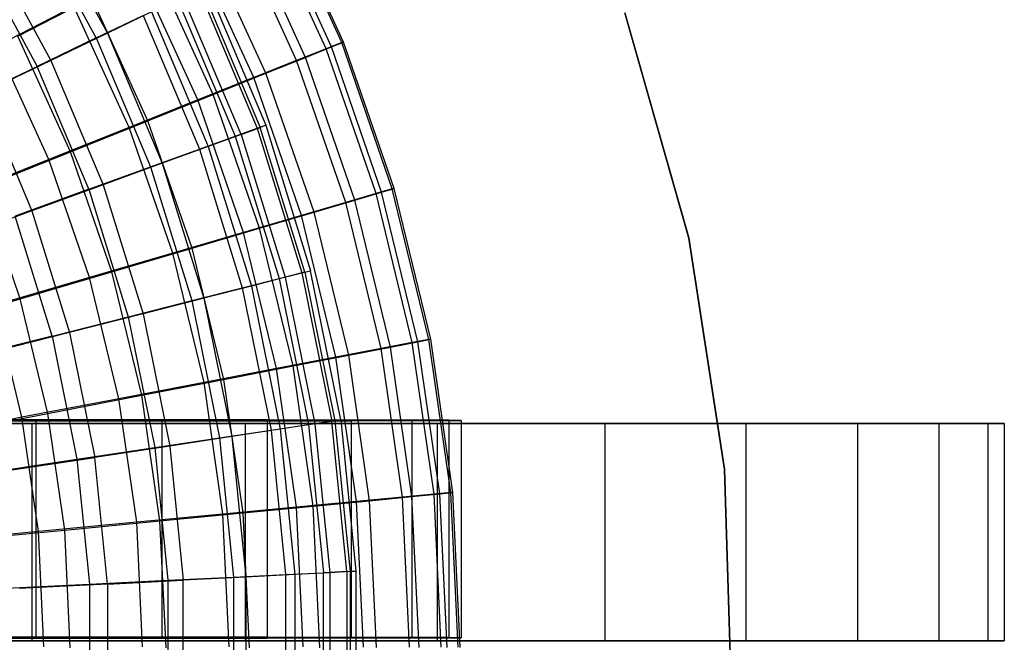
# Model space of a CAD drawing. Extents: x 0.1 to 16.1, y -7.1 to 6.9.
# Tile 110 of 118: x 12.5 to 16.1, y -0.1 to 2.2. Entities that reach past the tile are written whole.
import ezdxf

# ---------------------------------------------------------------- set-up
doc = ezdxf.new("R2010")
doc.units = 0
doc.header["$LTSCALE"] = 2.54
doc.layers.get('0').update_dxf_attribs({"color": 13, "linetype": 'CONTINUOUS'})

# ---------------------------------------------------------------- blocks, each defined once
blk = doc.blocks.new('DROPS_WOOD_A_PM_STL')
at = {"color": 0}
for p, q in [((12.7363, 2.135, 10.4247), (12.4899, 2.5875, 10.4244)), ((12.7363, 2.135, 10.4247), (12.4899, 2.5875, 10.4244)), ((12.5287, 2.6089, 6.0107), (12.7773, 2.1525, 6.0109)), ((12.5287, 2.6089, 6.0107), (12.7773, 2.1525, 6.0109)), ((12.3316, 2.4882, 5.4948), (12.5692, 2.052, 5.4951)), ((12.3316, 2.4882, 5.4948), (12.5692, 2.052, 5.4951)), ((12.2837, 2.4617, 10.9355), (12.5186, 2.0304, 10.9358)), ((12.2837, 2.4617, 10.9355), (12.5186, 2.0304, 10.9358)), ((13.1427, 2.3296, 8.2221), (13.3603, 1.8134, 8.2224)), ((13.1427, 2.3296, 8.2221), (13.3603, 1.8134, 8.2224)), ((13.2696, 1.7798, 7.0973), (13.0558, 2.2871, 7.097)), ((13.2696, 1.7798, 7.0973), (13.0558, 2.2871, 7.097)), ((13.113, 2.3156, 8.7864), (13.3294, 1.8024, 8.7867)), ((13.113, 2.3156, 8.7864), (13.3294, 1.8024, 8.7867)), ((13.1235, 2.32, 7.6572), (13.3403, 1.8058, 7.6575)), ((13.1235, 2.32, 7.6572), (13.3403, 1.8058, 7.6575)), ((13.0349, 2.2782, 9.345), (13.2478, 1.773, 9.3453)), ((13.0349, 2.2782, 9.345), (13.2478, 1.773, 9.3453)), ((12.7363, 2.135, 10.4247), (12.9089, 2.2178, 9.8928)), ((12.7363, 2.135, 10.4247), (12.9089, 2.2178, 9.8928)), ((12.94, 2.2311, 6.5466), (12.7773, 2.1525, 6.0109)), ((12.94, 2.2311, 6.5466), (12.7773, 2.1525, 6.0109)), ((12.9089, 2.2178, 9.8928), (13.1164, 1.7255, 9.893)), ((12.9089, 2.2178, 9.8928), (13.1164, 1.7255, 9.893)), ((12.94, 2.2311, 6.5466), (13.1489, 1.7356, 6.5468)), ((12.94, 2.2311, 6.5466), (13.1489, 1.7356, 6.5468)), ((14.6821, 2.2279, 27.3954), (14.9179, 1.3989, 27.3958)), ((14.6821, 2.2279, 27.3954), (14.9179, 1.3989, 27.3958)), ((14.9179, 1.3984, 26.3958), (14.6821, 2.2273, 26.3954)), ((14.9179, 1.3984, 26.3958), (14.6821, 2.2273, 26.3954)), ((12.7773, 2.1525, 6.0109), (12.5692, 2.052, 5.4951)), ((12.7773, 2.1525, 6.0109), (12.5692, 2.052, 5.4951)), ((12.7773, 2.1525, 6.0109), (12.9792, 1.6735, 6.0112)), ((12.7773, 2.1525, 6.0109), (12.9792, 1.6735, 6.0112)), ((12.7363, 2.135, 10.4247), (12.5186, 2.0304, 10.9358)), ((12.7363, 2.135, 10.4247), (12.5186, 2.0304, 10.9358)), ((12.7363, 2.135, 10.4247), (12.9364, 1.6602, 10.4249)), ((12.7363, 2.135, 10.4247), (12.9364, 1.6602, 10.4249)), ((12.2579, 1.9051, 11.4214), (12.5186, 2.0304, 10.9358)), ((12.2579, 1.9051, 11.4214), (12.5186, 2.0304, 10.9358)), ((12.5692, 2.052, 5.4951), (12.3175, 1.9305, 5.0037)), ((12.5692, 2.052, 5.4951), (12.3175, 1.9305, 5.0037)), ((12.7094, 1.5779, 10.936), (12.5186, 2.0304, 10.9358)), ((12.7094, 1.5779, 10.936), (12.5186, 2.0304, 10.9358)), ((12.5692, 2.052, 5.4951), (12.7621, 1.5942, 5.4953)), ((12.5692, 2.052, 5.4951), (12.7621, 1.5942, 5.4953)), ((12.3175, 1.9305, 5.0037), (12.4996, 1.4985, 5.0039)), ((12.3175, 1.9305, 5.0037), (12.4996, 1.4985, 5.0039)), ((13.3294, 1.8024, 8.7867), (13.3603, 1.8134, 8.2224)), ((13.3294, 1.8024, 8.7867), (13.3603, 1.8134, 8.2224)), ((13.3603, 1.8134, 8.2224), (13.3403, 1.8058, 7.6575)), ((13.3603, 1.8134, 8.2224), (13.3403, 1.8058, 7.6575)), ((13.3603, 1.8134, 8.2224), (13.5254, 1.2781, 8.2227)), ((13.3603, 1.8134, 8.2224), (13.5254, 1.2781, 8.2227)), ((13.2696, 1.7798, 7.0973), (13.1489, 1.7356, 6.5468)), ((13.2696, 1.7798, 7.0973), (13.1489, 1.7356, 6.5468)), ((13.2478, 1.773, 9.3453), (13.3294, 1.8024, 8.7867)), ((13.2478, 1.773, 9.3453), (13.3294, 1.8024, 8.7867)), ((13.2696, 1.7798, 7.0973), (13.3403, 1.8058, 7.6575)), ((13.2696, 1.7798, 7.0973), (13.3403, 1.8058, 7.6575)), ((13.2696, 1.7798, 7.0973), (13.4319, 1.2537, 7.0975)), ((13.2696, 1.7798, 7.0973), (13.4319, 1.2537, 7.0975)), ((13.3294, 1.8024, 8.7867), (13.4935, 1.2702, 8.787)), ((13.3294, 1.8024, 8.7867), (13.4935, 1.2702, 8.787)), ((13.5048, 1.2725, 7.6578), (13.3403, 1.8058, 7.6575)), ((13.5048, 1.2725, 7.6578), (13.3403, 1.8058, 7.6575)), ((13.1164, 1.7255, 9.893), (13.2478, 1.773, 9.3453)), ((13.1164, 1.7255, 9.893), (13.2478, 1.773, 9.3453)), ((13.2478, 1.773, 9.3453), (13.4094, 1.2491, 9.3456)), ((13.2478, 1.773, 9.3453), (13.4094, 1.2491, 9.3456)), ((12.9364, 1.6602, 10.4249), (13.1164, 1.7255, 9.893)), ((12.9364, 1.6602, 10.4249), (13.1164, 1.7255, 9.893)), ((13.1489, 1.7356, 6.5468), (12.9792, 1.6735, 6.0112)), ((13.1489, 1.7356, 6.5468), (12.9792, 1.6735, 6.0112)), ((13.1164, 1.7255, 9.893), (13.2739, 1.2149, 9.8933)), ((13.1164, 1.7255, 9.893), (13.2739, 1.2149, 9.8933)), ((13.1489, 1.7356, 6.5468), (13.3074, 1.2217, 6.5471)), ((13.1489, 1.7356, 6.5468), (13.3074, 1.2217, 6.5471)), ((12.9792, 1.6735, 6.0112), (12.7621, 1.5942, 5.4953)), ((12.9792, 1.6735, 6.0112), (12.7621, 1.5942, 5.4953)), ((12.9792, 1.6735, 6.0112), (13.1324, 1.1769, 6.0114)), ((12.9792, 1.6735, 6.0112), (13.1324, 1.1769, 6.0114)), ((12.7094, 1.5779, 10.936), (12.9364, 1.6602, 10.4249)), ((12.7094, 1.5779, 10.936), (12.9364, 1.6602, 10.4249)), ((12.9364, 1.6602, 10.4249), (13.0883, 1.1679, 10.4252)), ((12.9364, 1.6602, 10.4249), (13.0883, 1.1679, 10.4252)), ((12.7094, 1.5779, 10.936), (12.4374, 1.4791, 11.4216)), ((12.7094, 1.5779, 10.936), (12.4374, 1.4791, 11.4216)), ((12.7621, 1.5942, 5.4953), (12.4996, 1.4985, 5.0039)), ((12.7621, 1.5942, 5.4953), (12.4996, 1.4985, 5.0039)), ((12.7094, 1.5779, 10.936), (12.8541, 1.1085, 10.9362)), ((12.7094, 1.5779, 10.936), (12.8541, 1.1085, 10.9362)), ((12.7621, 1.5942, 5.4953), (12.9085, 1.1196, 5.4956)), ((12.7621, 1.5942, 5.4953), (12.9085, 1.1196, 5.4956)), ((12.4996, 1.4985, 5.0039), (12.1942, 1.387, 4.5415)), ((12.4996, 1.4985, 5.0039), (12.1942, 1.387, 4.5415)), ((12.4996, 1.4985, 5.0039), (12.6378, 1.0504, 5.0041)), ((12.4996, 1.4985, 5.0039), (12.6378, 1.0504, 5.0041)), ((12.5737, 1.0374, 11.4218), (12.4374, 1.4791, 11.4216)), ((12.5737, 1.0374, 11.4218), (12.4374, 1.4791, 11.4216)), ((14.9179, 1.3989, 27.3958), (14.9179, 1.3984, 26.3958)), ((14.9179, 1.3989, 27.3958), (15.0501, 0.5473, 27.3962)), ((14.9179, 1.3989, 27.3958), (14.9179, 1.3984, 26.3958)), ((14.9179, 1.3989, 27.3958), (15.0501, 0.5473, 27.3962)), ((15.0501, 0.5467, 26.3962), (14.9179, 1.3984, 26.3958)), ((15.0501, 0.5467, 26.3962), (14.9179, 1.3984, 26.3958)), ((13.4094, 1.2491, 9.3456), (13.4935, 1.2702, 8.787)), ((13.4094, 1.2491, 9.3456), (13.4935, 1.2702, 8.787)), ((13.5048, 1.2725, 7.6578), (13.4319, 1.2537, 7.0975)), ((13.5048, 1.2725, 7.6578), (13.4319, 1.2537, 7.0975)), ((13.4935, 1.2702, 8.787), (13.5254, 1.2781, 8.2227)), ((13.4935, 1.2702, 8.787), (13.5254, 1.2781, 8.2227)), ((13.4935, 1.2702, 8.787), (13.6038, 0.7244, 8.7873)), ((13.4935, 1.2702, 8.787), (13.6038, 0.7244, 8.7873)), ((13.5048, 1.2725, 7.6578), (13.5254, 1.2781, 8.2227)), ((13.5048, 1.2725, 7.6578), (13.5254, 1.2781, 8.2227)), ((13.5048, 1.2725, 7.6578), (13.6154, 0.7255, 7.6581)), ((13.5048, 1.2725, 7.6578), (13.6154, 0.7255, 7.6581)), ((13.6364, 0.729, 8.2229), (13.5254, 1.2781, 8.2227)), ((13.6364, 0.729, 8.2229), (13.5254, 1.2781, 8.2227)), ((13.2739, 1.2149, 9.8933), (13.4094, 1.2491, 9.3456)), ((13.2739, 1.2149, 9.8933), (13.4094, 1.2491, 9.3456)), ((13.4319, 1.2537, 7.0975), (13.3074, 1.2217, 6.5471)), ((13.4319, 1.2537, 7.0975), (13.3074, 1.2217, 6.5471)), ((13.4094, 1.2491, 9.3456), (13.5181, 0.7117, 9.3459)), ((13.4094, 1.2491, 9.3456), (13.5181, 0.7117, 9.3459)), ((13.4319, 1.2537, 7.0975), (13.541, 0.714, 7.0978)), ((13.4319, 1.2537, 7.0975), (13.541, 0.714, 7.0978)), ((13.0883, 1.1679, 10.4252), (13.2739, 1.2149, 9.8933)), ((13.0883, 1.1679, 10.4252), (13.2739, 1.2149, 9.8933)), ((13.3074, 1.2217, 6.5471), (13.1324, 1.1769, 6.0114)), ((13.3074, 1.2217, 6.5471), (13.1324, 1.1769, 6.0114)), ((13.2739, 1.2149, 9.8933), (13.3798, 0.6912, 9.8936)), ((13.2739, 1.2149, 9.8933), (13.3798, 0.6912, 9.8936)), ((13.3074, 1.2217, 6.5471), (13.4139, 0.6946, 6.5474)), ((13.3074, 1.2217, 6.5471), (13.4139, 0.6946, 6.5474)), ((12.8541, 1.1085, 10.9362), (13.0883, 1.1679, 10.4252)), ((12.8541, 1.1085, 10.9362), (13.0883, 1.1679, 10.4252)), ((13.1324, 1.1769, 6.0114), (12.9085, 1.1196, 5.4956)), ((13.1324, 1.1769, 6.0114), (12.9085, 1.1196, 5.4956)), ((13.0883, 1.1679, 10.4252), (13.1904, 0.6629, 10.4254)), ((13.0883, 1.1679, 10.4252), (13.1904, 0.6629, 10.4254)), ((13.1324, 1.1769, 6.0114), (13.2354, 0.6674, 6.0117)), ((13.1324, 1.1769, 6.0114), (13.2354, 0.6674, 6.0117)), ((12.5737, 1.0374, 11.4218), (12.8541, 1.1085, 10.9362)), ((12.5737, 1.0374, 11.4218), (12.8541, 1.1085, 10.9362)), ((12.9085, 1.1196, 5.4956), (12.6378, 1.0504, 5.0041)), ((12.9085, 1.1196, 5.4956), (12.6378, 1.0504, 5.0041)), ((12.8541, 1.1085, 10.9362), (12.9515, 0.6271, 10.9365)), ((12.8541, 1.1085, 10.9362), (12.9515, 0.6271, 10.9365)), ((12.9085, 1.1196, 5.4956), (13.007, 0.6327, 5.4958)), ((12.9085, 1.1196, 5.4956), (13.007, 0.6327, 5.4958)), ((12.5737, 1.0374, 11.4218), (12.2495, 0.9551, 11.8775)), ((12.5737, 1.0374, 11.4218), (12.2495, 0.9551, 11.8775)), ((12.6378, 1.0504, 5.0041), (12.3228, 0.97, 4.5417)), ((12.6378, 1.0504, 5.0041), (12.3228, 0.97, 4.5417)), ((12.5737, 1.0374, 11.4218), (12.6653, 0.5843, 11.4221)), ((12.5737, 1.0374, 11.4218), (12.6653, 0.5843, 11.4221)), ((12.6378, 1.0504, 5.0041), (12.7307, 0.5908, 5.0044)), ((12.6378, 1.0504, 5.0041), (12.7307, 0.5908, 5.0044)), ((12.5141, 0.7291, 24.4217), (11.9837, 0.7294, 24.9359)), ((12.5141, 0.7291, 24.4217), (11.9837, 0.7294, 24.9359)), ((12.9772, 0.7288, 23.8461), (12.5141, 0.7291, 24.4217)), ((12.5141, 0.7291, 24.4217), (12.5141, -0.0709, 24.4221)), ((12.5141, 0.7291, 24.4217), (12.5141, -0.0709, 24.4221)), ((12.9772, 0.7288, 23.8461), (12.5141, 0.7291, 24.4217)), ((12.5141, 0.7249, 16.3373), (12.9772, 0.7252, 16.9128)), ((12.5141, 0.7249, 16.3373), (12.9772, 0.7252, 16.9128)), ((13.3661, 0.7285, 23.218), (12.9772, 0.7288, 23.8461)), ((12.9772, 0.7288, 23.8461), (12.9772, -0.0712, 23.8465)), ((12.9772, 0.7288, 23.8461), (12.9772, -0.0712, 23.8465)), ((13.3661, 0.7285, 23.218), (12.9772, 0.7288, 23.8461)), ((12.9772, 0.7252, 16.9128), (13.3661, 0.7256, 17.5409)), ((12.9772, 0.7252, 16.9128), (13.3661, 0.7256, 17.5409)), ((12.9772, 0.7252, 16.9128), (12.9772, -0.0748, 16.9133)), ((12.9772, 0.7252, 16.9128), (12.9772, -0.0748, 16.9133)), ((13.6748, 0.7281, 22.5469), (13.3661, 0.7285, 23.218)), ((13.3661, 0.7285, 23.218), (13.3661, -0.0715, 23.2185)), ((13.3661, 0.7285, 23.218), (13.3661, -0.0715, 23.2185)), ((13.6748, 0.7281, 22.5469), (13.3661, 0.7285, 23.218)), ((13.3661, 0.7256, 17.5409), (13.6748, 0.7259, 18.212)), ((13.3661, 0.7256, 17.5409), (13.6748, 0.7259, 18.212)), ((13.3661, 0.7256, 17.5409), (13.3661, -0.0744, 17.5413)), ((13.3661, 0.7256, 17.5409), (13.3661, -0.0744, 17.5413)), ((13.6154, 0.7255, 7.6581), (13.541, 0.714, 7.0978)), ((13.6154, 0.7255, 7.6581), (13.541, 0.714, 7.0978)), ((13.6364, 0.729, 8.2229), (13.6038, 0.7244, 8.7873)), ((13.6364, 0.729, 8.2229), (13.6038, 0.7244, 8.7873)), ((13.6364, 0.729, 8.2229), (13.6154, 0.7255, 7.6581)), ((13.6364, 0.729, 8.2229), (13.6154, 0.7255, 7.6581)), ((13.6154, 0.7255, 7.6581), (13.6709, 0.1702, 7.6584)), ((13.6154, 0.7255, 7.6581), (13.6709, 0.1702, 7.6584)), ((13.6364, 0.729, 8.2229), (13.6922, 0.1716, 8.2232)), ((13.6364, 0.729, 8.2229), (13.6922, 0.1716, 8.2232)), ((13.8988, 0.7278, 21.843), (13.6748, 0.7281, 22.5469)), ((13.6748, 0.7281, 22.5469), (13.6748, -0.0719, 22.5473)), ((13.6748, 0.7281, 22.5469), (13.6748, -0.0719, 22.5473)), ((13.8988, 0.7278, 21.843), (13.6748, 0.7281, 22.5469)), ((13.6748, 0.7259, 18.212), (13.8988, 0.7263, 18.916)), ((13.6748, 0.7259, 18.212), (13.8988, 0.7263, 18.916)), ((13.6748, 0.7259, 18.212), (13.6748, -0.0741, 18.2124)), ((13.6748, 0.7259, 18.212), (13.6748, -0.0741, 18.2124)), ((14.0345, 0.7274, 21.1168), (13.8988, 0.7278, 21.843)), ((13.8988, 0.7278, 21.843), (13.8988, -0.0722, 21.8434)), ((13.8988, 0.7278, 21.843), (13.8988, -0.0722, 21.8434)), ((14.0345, 0.7274, 21.1168), (13.8988, 0.7278, 21.843)), ((13.8988, 0.7263, 18.916), (14.0345, 0.7266, 19.6422)), ((13.8988, 0.7263, 18.916), (14.0345, 0.7266, 19.6422)), ((13.8988, 0.7263, 18.916), (13.8988, -0.0737, 18.9164)), ((13.8988, 0.7263, 18.916), (13.8988, -0.0737, 18.9164)), ((14.08, 0.727, 20.3795), (14.0345, 0.7274, 21.1168)), ((14.0345, 0.7274, 21.1168), (14.0345, -0.0726, 21.1172)), ((14.0345, 0.7274, 21.1168), (14.0345, -0.0726, 21.1172)), ((14.08, 0.727, 20.3795), (14.0345, 0.7274, 21.1168)), ((14.0345, 0.7266, 19.6422), (14.08, 0.727, 20.3795)), ((14.0345, 0.7266, 19.6422), (14.08, 0.727, 20.3795)), ((14.0345, 0.7266, 19.6422), (14.0345, -0.0734, 19.6426)), ((14.0345, 0.7266, 19.6422), (14.0345, -0.0734, 19.6426)), ((14.08, 0.727, 20.3795), (14.08, -0.073, 20.3799)), ((14.08, 0.727, 20.3795), (14.08, -0.073, 20.3799)), ((11.6459, 0.715, 28.2541), (12.4989, 0.715, 28.7466)), ((12.4989, 0.715, 42.0842), (11.6459, 0.715, 42.5767)), ((11.6459, 0.715, 28.2541), (12.4989, 0.715, 28.7466)), ((12.4989, 0.715, 42.0842), (11.6459, 0.715, 42.5767)), ((11.9837, 0.7247, 15.8231), (12.5141, 0.7249, 16.3373)), ((11.9837, 0.7247, 15.8231), (12.5141, 0.7249, 16.3373)), ((12.4989, 0.715, 28.7466), (12.4989, -0.085, 28.7466)), ((12.4989, 0.715, 28.7466), (13.2849, 0.715, 29.3402)), ((12.4989, 0.715, 28.7466), (12.4989, -0.085, 28.7466)), ((13.2849, 0.715, 41.4906), (12.4989, 0.715, 42.0842)), ((12.4989, 0.715, 42.0842), (12.4989, -0.085, 42.0842)), ((12.4989, 0.715, 42.0842), (12.4989, -0.085, 42.0842)), ((12.4989, 0.715, 28.7466), (13.2849, 0.715, 29.3402)), ((13.2849, 0.715, 41.4906), (12.4989, 0.715, 42.0842)), ((12.5141, 0.7249, 16.3373), (12.5141, -0.0751, 16.3377)), ((12.5141, 0.7249, 16.3373), (12.5141, -0.0751, 16.3377)), ((13.1904, 0.6629, 10.4254), (13.3798, 0.6912, 9.8936)), ((13.1904, 0.6629, 10.4254), (13.3798, 0.6912, 9.8936)), ((13.4139, 0.6946, 6.5474), (13.2354, 0.6674, 6.0117)), ((13.4139, 0.6946, 6.5474), (13.2354, 0.6674, 6.0117)), ((13.2849, 0.715, 29.3402), (13.2849, -0.085, 29.3402)), ((13.2849, 0.715, 29.3402), (13.9921, 0.715, 30.0258)), ((13.2849, 0.715, 29.3402), (13.2849, -0.085, 29.3402)), ((13.9921, 0.715, 40.805), (13.2849, 0.715, 41.4906)), ((13.2849, 0.715, 41.4906), (13.2849, -0.085, 41.4906)), ((13.2849, 0.715, 41.4906), (13.2849, -0.085, 41.4906)), ((13.9921, 0.715, 40.805), (13.2849, 0.715, 41.4906)), ((13.2849, 0.715, 29.3402), (13.9921, 0.715, 30.0258)), ((13.3798, 0.6912, 9.8936), (13.5181, 0.7117, 9.3459)), ((13.3798, 0.6912, 9.8936), (13.5181, 0.7117, 9.3459)), ((13.3798, 0.6912, 9.8936), (13.433, 0.1595, 9.8939)), ((13.3798, 0.6912, 9.8936), (13.433, 0.1595, 9.8939)), ((13.541, 0.714, 7.0978), (13.4139, 0.6946, 6.5474)), ((13.541, 0.714, 7.0978), (13.4139, 0.6946, 6.5474)), ((13.4139, 0.6946, 6.5474), (13.4675, 0.1595, 6.5476)), ((13.4139, 0.6946, 6.5474), (13.4675, 0.1595, 6.5476)), ((13.5181, 0.7117, 9.3459), (13.6038, 0.7244, 8.7873)), ((13.5181, 0.7117, 9.3459), (13.6038, 0.7244, 8.7873)), ((13.5181, 0.7117, 9.3459), (13.5727, 0.1662, 9.3461)), ((13.5181, 0.7117, 9.3459), (13.5727, 0.1662, 9.3461)), ((13.541, 0.714, 7.0978), (13.5958, 0.1662, 7.0981)), ((13.541, 0.714, 7.0978), (13.5958, 0.1662, 7.0981)), ((13.6593, 0.1702, 8.7876), (13.6038, 0.7244, 8.7873)), ((13.6593, 0.1702, 8.7876), (13.6038, 0.7244, 8.7873)), ((13.9921, 0.715, 30.0258), (13.9921, -0.085, 30.0258)), ((13.9921, 0.715, 30.0258), (14.6096, 0.715, 30.7932)), ((13.9921, 0.715, 30.0258), (13.9921, -0.085, 30.0258)), ((14.6096, 0.715, 40.0376), (13.9921, 0.715, 40.805)), ((13.9921, 0.715, 40.805), (13.9921, -0.085, 40.805)), ((13.9921, 0.715, 40.805), (13.9921, -0.085, 40.805)), ((14.6096, 0.715, 40.0376), (13.9921, 0.715, 40.805)), ((13.9921, 0.715, 30.0258), (14.6096, 0.715, 30.7932)), ((14.6096, 0.715, 30.7932), (14.6096, -0.085, 30.7932)), ((14.6096, 0.715, 30.7932), (15.1281, 0.715, 31.6306)), ((14.6096, 0.715, 30.7932), (14.6096, -0.085, 30.7932)), ((15.1281, 0.715, 39.2001), (14.6096, 0.715, 40.0376)), ((14.6096, 0.715, 40.0376), (14.6096, -0.085, 40.0376)), ((14.6096, 0.715, 40.0376), (14.6096, -0.085, 40.0376)), ((15.1281, 0.715, 39.2001), (14.6096, 0.715, 40.0376)), ((14.6096, 0.715, 30.7932), (15.1281, 0.715, 31.6306)), ((15.1281, 0.715, 31.6306), (15.1281, -0.085, 31.6306)), ((15.1281, 0.715, 31.6306), (15.5398, 0.715, 32.5255)), ((15.1281, 0.715, 31.6306), (15.1281, -0.085, 31.6306)), ((15.5398, 0.715, 38.3053), (15.1281, 0.715, 39.2001)), ((15.1281, 0.715, 39.2001), (15.1281, -0.085, 39.2001)), ((15.1281, 0.715, 39.2001), (15.1281, -0.085, 39.2001)), ((15.5398, 0.715, 38.3053), (15.1281, 0.715, 39.2001)), ((15.1281, 0.715, 31.6306), (15.5398, 0.715, 32.5255)), ((15.5398, 0.715, 32.5255), (15.5398, -0.085, 32.5255)), ((15.5398, 0.715, 32.5255), (15.8384, 0.715, 33.4641)), ((15.5398, 0.715, 32.5255), (15.5398, -0.085, 32.5255)), ((15.8384, 0.715, 37.3667), (15.5398, 0.715, 38.3053)), ((15.5398, 0.715, 38.3053), (15.5398, -0.085, 38.3053)), ((15.5398, 0.715, 38.3053), (15.5398, -0.085, 38.3053)), ((15.8384, 0.715, 37.3667), (15.5398, 0.715, 38.3053)), ((15.5398, 0.715, 32.5255), (15.8384, 0.715, 33.4641)), ((15.8384, 0.715, 33.4641), (15.8384, -0.085, 33.4641)), ((15.8384, 0.715, 33.4641), (16.0194, 0.715, 34.4323)), ((15.8384, 0.715, 33.4641), (15.8384, -0.085, 33.4641)), ((16.0194, 0.715, 36.3985), (15.8384, 0.715, 37.3667)), ((15.8384, 0.715, 37.3667), (15.8384, -0.085, 37.3667)), ((15.8384, 0.715, 37.3667), (15.8384, -0.085, 37.3667)), ((16.0194, 0.715, 36.3985), (15.8384, 0.715, 37.3667)), ((15.8384, 0.715, 33.4641), (16.0194, 0.715, 34.4323)), ((16.0194, 0.715, 34.4323), (16.0194, -0.085, 34.4323)), ((16.0194, 0.715, 34.4323), (16.08, 0.715, 35.4154)), ((16.0194, 0.715, 34.4323), (16.0194, -0.085, 34.4323)), ((16.08, 0.715, 35.4154), (16.0194, 0.715, 36.3985)), ((16.0194, 0.715, 36.3985), (16.0194, -0.085, 36.3985)), ((16.0194, 0.715, 36.3985), (16.0194, -0.085, 36.3985)), ((16.08, 0.715, 35.4154), (16.0194, 0.715, 36.3985)), ((16.0194, 0.715, 34.4323), (16.08, 0.715, 35.4154)), ((16.08, 0.715, 35.4154), (16.08, -0.085, 35.4154)), ((16.08, 0.715, 35.4154), (16.08, -0.085, 35.4154)), ((12.9515, 0.6271, 10.9365), (13.1904, 0.6629, 10.4254)), ((12.9515, 0.6271, 10.9365), (13.1904, 0.6629, 10.4254)), ((13.2354, 0.6674, 6.0117), (13.007, 0.6327, 5.4958)), ((13.2354, 0.6674, 6.0117), (13.007, 0.6327, 5.4958)), ((13.1904, 0.6629, 10.4254), (13.2417, 0.1502, 10.4257)), ((13.1904, 0.6629, 10.4254), (13.2417, 0.1502, 10.4257)), ((13.2354, 0.6674, 6.0117), (13.2871, 0.1502, 6.012)), ((13.2354, 0.6674, 6.0117), (13.2871, 0.1502, 6.012)), ((12.6653, 0.5843, 11.4221), (12.9515, 0.6271, 10.9365)), ((12.6653, 0.5843, 11.4221), (12.9515, 0.6271, 10.9365)), ((13.007, 0.6327, 5.4958), (12.7307, 0.5908, 5.0044)), ((13.007, 0.6327, 5.4958), (12.7307, 0.5908, 5.0044)), ((12.9515, 0.6271, 10.9365), (13.0004, 0.1385, 10.9367)), ((12.9515, 0.6271, 10.9365), (13.0004, 0.1385, 10.9367)), ((13.007, 0.6327, 5.4958), (13.0564, 0.1385, 5.4961)), ((13.007, 0.6327, 5.4958), (13.0564, 0.1385, 5.4961)), ((12.3345, 0.5346, 11.8778), (12.6653, 0.5843, 11.4221)), ((12.3345, 0.5346, 11.8778), (12.6653, 0.5843, 11.4221)), ((12.4093, 0.5421, 4.5419), (12.7307, 0.5908, 5.0044)), ((12.4093, 0.5421, 4.5419), (12.7307, 0.5908, 5.0044)), ((12.6653, 0.5843, 11.4221), (12.7113, 0.1243, 11.4223)), ((12.6653, 0.5843, 11.4221), (12.7113, 0.1243, 11.4223)), ((12.7774, 0.1243, 5.0046), (12.7307, 0.5908, 5.0044)), ((12.7774, 0.1243, 5.0046), (12.7307, 0.5908, 5.0044)), ((15.0501, 0.5473, 27.3962), (15.0501, 0.5467, 26.3962)), ((15.0501, 0.5473, 27.3962), (15.0767, -0.3142, 27.3967)), ((15.0501, 0.5473, 27.3962), (15.0501, 0.5467, 26.3962)), ((15.0501, 0.5473, 27.3962), (15.0767, -0.3142, 27.3967)), ((15.0767, -0.3147, 26.3967), (15.0501, 0.5467, 26.3962)), ((15.0767, -0.3147, 26.3967), (15.0501, 0.5467, 26.3962)), ((13.0004, 0.1385, 10.9367), (13.2417, 0.1502, 10.4257)), ((13.0004, 0.1385, 10.9367), (13.2417, 0.1502, 10.4257)), ((13.2871, 0.1502, 6.012), (13.0564, 0.1385, 5.4961)), ((13.2871, 0.1502, 6.012), (13.0564, 0.1385, 5.4961)), ((13.2417, 0.1502, 10.4257), (13.433, 0.1595, 9.8939)), ((13.2417, 0.1502, 10.4257), (13.433, 0.1595, 9.8939)), ((13.2417, 0.1502, 10.4257), (13.2417, -0.365, 10.4259)), ((13.2417, 0.1502, 10.4257), (13.2417, -0.365, 10.4259)), ((13.4675, 0.1595, 6.5476), (13.2871, 0.1502, 6.012)), ((13.4675, 0.1595, 6.5476), (13.2871, 0.1502, 6.012)), ((13.2871, 0.1502, 6.012), (13.2871, -0.3695, 6.0122)), ((13.2871, 0.1502, 6.012), (13.2871, -0.3695, 6.0122)), ((13.433, 0.1595, 9.8939), (13.5727, 0.1662, 9.3461)), ((13.433, 0.1595, 9.8939), (13.5727, 0.1662, 9.3461)), ((13.433, 0.1595, 9.8939), (13.433, -0.3748, 9.8941)), ((13.433, 0.1595, 9.8939), (13.433, -0.3748, 9.8941)), ((13.5958, 0.1662, 7.0981), (13.4675, 0.1595, 6.5476)), ((13.5958, 0.1662, 7.0981), (13.4675, 0.1595, 6.5476)), ((13.4675, 0.1595, 6.5476), (13.4675, -0.3782, 6.5479)), ((13.4675, 0.1595, 6.5476), (13.4675, -0.3782, 6.5479)), ((13.6593, 0.1702, 8.7876), (13.5727, 0.1662, 9.3461)), ((13.6593, 0.1702, 8.7876), (13.5727, 0.1662, 9.3461)), ((13.5727, -0.3821, 9.3464), (13.5727, 0.1662, 9.3461)), ((13.5727, -0.3821, 9.3464), (13.5727, 0.1662, 9.3461)), ((13.6709, 0.1702, 7.6584), (13.5958, 0.1662, 7.0981)), ((13.6709, 0.1702, 7.6584), (13.5958, 0.1662, 7.0981)), ((13.5958, 0.1662, 7.0981), (13.5958, -0.3844, 7.0984)), ((13.5958, 0.1662, 7.0981), (13.5958, -0.3844, 7.0984)), ((13.6593, 0.1702, 8.7876), (13.6922, 0.1716, 8.2232)), ((13.6593, 0.1702, 8.7876), (13.6922, 0.1716, 8.2232)), ((13.6593, 0.1702, 8.7876), (13.6593, -0.3867, 8.7878)), ((13.6593, 0.1702, 8.7876), (13.6593, -0.3867, 8.7878)), ((13.6922, 0.1716, 8.2232), (13.6709, 0.1702, 7.6584)), ((13.6922, 0.1716, 8.2232), (13.6709, 0.1702, 7.6584)), ((13.6709, 0.1702, 7.6584), (13.6709, -0.3878, 7.6586)), ((13.6709, 0.1702, 7.6584), (13.6709, -0.3878, 7.6586)), ((13.6922, 0.1716, 8.2232), (13.6922, -0.3886, 8.2235)), ((13.6922, 0.1716, 8.2232), (13.6922, -0.3886, 8.2235)), ((12.3772, 0.1078, 11.878), (12.7113, 0.1243, 11.4223)), ((12.3772, 0.1078, 11.878), (12.7113, 0.1243, 11.4223)), ((12.7774, 0.1243, 5.0046), (12.4528, 0.1078, 4.5422)), ((12.7774, 0.1243, 5.0046), (12.4528, 0.1078, 4.5422)), ((12.7113, 0.1243, 11.4223), (13.0004, 0.1385, 10.9367)), ((12.7113, 0.1243, 11.4223), (13.0004, 0.1385, 10.9367)), ((12.7113, 0.1243, 11.4223), (12.7113, -0.338, 11.4226)), ((12.7113, 0.1243, 11.4223), (12.7113, -0.338, 11.4226)), ((12.7774, 0.1243, 5.0046), (13.0564, 0.1385, 5.4961)), ((12.7774, 0.1243, 5.0046), (13.0564, 0.1385, 5.4961)), ((12.7774, 0.1243, 5.0046), (12.7774, -0.3446, 5.0049)), ((12.7774, 0.1243, 5.0046), (12.7774, -0.3446, 5.0049)), ((13.0004, 0.1385, 10.9367), (13.0004, -0.3527, 10.937)), ((13.0004, 0.1385, 10.9367), (13.0004, -0.3527, 10.937)), ((13.0564, -0.3583, 5.4963), (13.0564, 0.1385, 5.4961)), ((13.0564, -0.3583, 5.4963), (13.0564, 0.1385, 5.4961)), ((12.5141, -0.0709, 24.4221), (11.9837, -0.0706, 24.9363)), ((12.5141, -0.0709, 24.4221), (11.9837, -0.0706, 24.9363)), ((12.9772, -0.0712, 23.8465), (12.5141, -0.0709, 24.4221)), ((12.9772, -0.0712, 23.8465), (12.5141, -0.0709, 24.4221)), ((13.3661, -0.0715, 23.2185), (12.9772, -0.0712, 23.8465)), ((13.3661, -0.0715, 23.2185), (12.9772, -0.0712, 23.8465)), ((13.6748, -0.0719, 22.5473), (13.3661, -0.0715, 23.2185)), ((13.6748, -0.0719, 22.5473), (13.3661, -0.0715, 23.2185)), ((13.8988, -0.0722, 21.8434), (13.6748, -0.0719, 22.5473)), ((13.8988, -0.0722, 21.8434), (13.6748, -0.0719, 22.5473)), ((14.0345, -0.0726, 21.1172), (13.8988, -0.0722, 21.8434)), ((14.0345, -0.0726, 21.1172), (13.8988, -0.0722, 21.8434)), ((12.4989, -0.085, 28.7466), (11.6459, -0.085, 28.2541)), ((11.6459, -0.085, 42.5767), (12.4989, -0.085, 42.0842)), ((11.6459, -0.085, 42.5767), (12.4989, -0.085, 42.0842)), ((12.4989, -0.085, 28.7466), (11.6459, -0.085, 28.2541)), ((11.9837, -0.0753, 15.8235), (12.5141, -0.0751, 16.3377)), ((11.9837, -0.0753, 15.8235), (12.5141, -0.0751, 16.3377)), ((13.2849, -0.085, 29.3402), (12.4989, -0.085, 28.7466)), ((12.4989, -0.085, 42.0842), (13.2849, -0.085, 41.4906)), ((12.4989, -0.085, 42.0842), (13.2849, -0.085, 41.4906)), ((13.2849, -0.085, 29.3402), (12.4989, -0.085, 28.7466)), ((12.5141, -0.0751, 16.3377), (12.9772, -0.0748, 16.9133)), ((12.5141, -0.0751, 16.3377), (12.9772, -0.0748, 16.9133)), ((12.9772, -0.0748, 16.9133), (13.3661, -0.0744, 17.5413)), ((12.9772, -0.0748, 16.9133), (13.3661, -0.0744, 17.5413)), ((13.9921, -0.085, 30.0258), (13.2849, -0.085, 29.3402)), ((13.2849, -0.085, 41.4906), (13.9921, -0.085, 40.805)), ((13.2849, -0.085, 41.4906), (13.9921, -0.085, 40.805)), ((13.9921, -0.085, 30.0258), (13.2849, -0.085, 29.3402)), ((13.3661, -0.0744, 17.5413), (13.6748, -0.0741, 18.2124)), ((13.3661, -0.0744, 17.5413), (13.6748, -0.0741, 18.2124)), ((13.6748, -0.0741, 18.2124), (13.8988, -0.0737, 18.9164)), ((13.6748, -0.0741, 18.2124), (13.8988, -0.0737, 18.9164)), ((13.8988, -0.0737, 18.9164), (14.0345, -0.0734, 19.6426)), ((13.8988, -0.0737, 18.9164), (14.0345, -0.0734, 19.6426)), ((14.6096, -0.085, 30.7932), (13.9921, -0.085, 30.0258)), ((13.9921, -0.085, 40.805), (14.6096, -0.085, 40.0376)), ((13.9921, -0.085, 40.805), (14.6096, -0.085, 40.0376)), ((14.6096, -0.085, 30.7932), (13.9921, -0.085, 30.0258)), ((14.08, -0.073, 20.3799), (14.0345, -0.0726, 21.1172)), ((14.08, -0.073, 20.3799), (14.0345, -0.0726, 21.1172)), ((14.0345, -0.0734, 19.6426), (14.08, -0.073, 20.3799)), ((14.0345, -0.0734, 19.6426), (14.08, -0.073, 20.3799)), ((15.1281, -0.085, 31.6306), (14.6096, -0.085, 30.7932)), ((14.6096, -0.085, 40.0376), (15.1281, -0.085, 39.2001)), ((14.6096, -0.085, 40.0376), (15.1281, -0.085, 39.2001)), ((15.1281, -0.085, 31.6306), (14.6096, -0.085, 30.7932)), ((15.5398, -0.085, 32.5255), (15.1281, -0.085, 31.6306)), ((15.1281, -0.085, 39.2001), (15.5398, -0.085, 38.3053)), ((15.1281, -0.085, 39.2001), (15.5398, -0.085, 38.3053)), ((15.5398, -0.085, 32.5255), (15.1281, -0.085, 31.6306)), ((15.8384, -0.085, 33.4641), (15.5398, -0.085, 32.5255)), ((15.5398, -0.085, 38.3053), (15.8384, -0.085, 37.3667)), ((15.5398, -0.085, 38.3053), (15.8384, -0.085, 37.3667)), ((15.8384, -0.085, 33.4641), (15.5398, -0.085, 32.5255)), ((16.0194, -0.085, 34.4323), (15.8384, -0.085, 33.4641)), ((15.8384, -0.085, 37.3667), (16.0194, -0.085, 36.3985)), ((15.8384, -0.085, 37.3667), (16.0194, -0.085, 36.3985)), ((16.0194, -0.085, 34.4323), (15.8384, -0.085, 33.4641)), ((16.08, -0.085, 35.4154), (16.0194, -0.085, 34.4323)), ((16.0194, -0.085, 36.3985), (16.08, -0.085, 35.4154)), ((16.0194, -0.085, 36.3985), (16.08, -0.085, 35.4154)), ((16.08, -0.085, 35.4154), (16.0194, -0.085, 34.4323))]:
    blk.add_line(p, q, dxfattribs=at)

msp = doc.modelspace()

# ---------------------------------------------------------------- linework, layer by layer
at = {"color": 0}
for p, q in [((13.602, 2.1017, 7.3806), (13.3669, 2.6166, 7.3803)), ((13.602, 2.1017, 7.3806), (13.3669, 2.6166, 7.3803)), ((13.6401, 2.1176, 8.5294), (13.4033, 2.636, 8.5292)), ((13.6401, 2.1176, 8.5294), (13.4033, 2.636, 8.5292)), ((13.6467, 2.1199, 7.954), (13.4096, 2.639, 7.9538)), ((13.6467, 2.1199, 7.954), (13.4096, 2.639, 7.9538)), ((13.5824, 2.0948, 9.1015), (13.3481, 2.6078, 9.1013)), ((13.5824, 2.0948, 9.1015), (13.3481, 2.6078, 9.1013)), ((13.4741, 2.0517, 9.665), (13.2444, 2.5547, 9.6648)), ((13.4741, 2.0517, 9.665), (13.2444, 2.5547, 9.6648)), ((13.5066, 2.0633, 6.8144), (13.2755, 2.5692, 6.8142)), ((13.5066, 2.0633, 6.8144), (13.2755, 2.5692, 6.8142)), ((13.3161, 1.9887, 10.2148), (13.0931, 2.477, 10.2145)), ((13.3161, 1.9887, 10.2148), (13.0931, 2.477, 10.2145)), ((13.3613, 2.0048, 6.2607), (13.1364, 2.4972, 6.2605)), ((13.3613, 2.0048, 6.2607), (13.1364, 2.4972, 6.2605)), ((13.1673, 1.9269, 5.7246), (12.9507, 2.4012, 5.7243)), ((13.1673, 1.9269, 5.7246), (12.9507, 2.4012, 5.7243)), ((13.11, 1.9065, 10.7457), (12.8958, 2.3755, 10.7455)), ((13.11, 1.9065, 10.7457), (12.8958, 2.3755, 10.7455)), ((12.6542, 2.2512, 11.2528), (12.3705, 2.1052, 11.7316)), ((12.6542, 2.2512, 11.2528), (12.3705, 2.1052, 11.7316)), ((12.4471, 2.1411, 4.7242), (12.7202, 2.2821, 5.2106)), ((12.4471, 2.1411, 4.7242), (12.7202, 2.2821, 5.2106)), ((12.8576, 1.8057, 11.253), (12.6542, 2.2512, 11.2528)), ((12.8576, 1.8057, 11.253), (12.6542, 2.2512, 11.2528)), ((12.9266, 1.8302, 5.2109), (12.7202, 2.2821, 5.2106)), ((12.9266, 1.8302, 5.2109), (12.7202, 2.2821, 5.2106)), ((12.6413, 1.7158, 4.7244), (12.4471, 2.1411, 4.7242)), ((12.6413, 1.7158, 4.7244), (12.4471, 2.1411, 4.7242)), ((12.5613, 1.6874, 11.7319), (12.3705, 2.1052, 11.7316)), ((12.5613, 1.6874, 11.7319), (12.3705, 2.1052, 11.7316)), ((13.6401, 2.1176, 8.5294), (13.5824, 2.0948, 9.1015)), ((13.6401, 2.1176, 8.5294), (13.5824, 2.0948, 9.1015)), ((13.602, 2.1017, 7.3806), (13.6467, 2.1199, 7.954)), ((13.602, 2.1017, 7.3806), (13.6467, 2.1199, 7.954)), ((13.6467, 2.1199, 7.954), (13.6401, 2.1176, 8.5294)), ((13.6467, 2.1199, 7.954), (13.6401, 2.1176, 8.5294)), ((13.8265, 1.579, 8.5297), (13.6401, 2.1176, 8.5294)), ((13.8265, 1.579, 8.5297), (13.6401, 2.1176, 8.5294)), ((13.8333, 1.5807, 7.9543), (13.6467, 2.1199, 7.954)), ((13.8333, 1.5807, 7.9543), (13.6467, 2.1199, 7.954)), ((13.5824, 2.0948, 9.1015), (13.4741, 2.0517, 9.665)), ((13.5824, 2.0948, 9.1015), (13.4741, 2.0517, 9.665)), ((13.5066, 2.0633, 6.8144), (13.602, 2.1017, 7.3806)), ((13.5066, 2.0633, 6.8144), (13.602, 2.1017, 7.3806)), ((13.7669, 1.5618, 9.1018), (13.5824, 2.0948, 9.1015)), ((13.7669, 1.5618, 9.1018), (13.5824, 2.0948, 9.1015)), ((13.7872, 1.5668, 7.3809), (13.602, 2.1017, 7.3806)), ((13.7872, 1.5668, 7.3809), (13.602, 2.1017, 7.3806)), ((13.4741, 2.0517, 9.665), (13.3161, 1.9887, 10.2148)), ((13.4741, 2.0517, 9.665), (13.3161, 1.9887, 10.2148)), ((13.3613, 2.0048, 6.2607), (13.5066, 2.0633, 6.8144)), ((13.3613, 2.0048, 6.2607), (13.5066, 2.0633, 6.8144)), ((13.6549, 1.5292, 9.6653), (13.4741, 2.0517, 9.665)), ((13.6549, 1.5292, 9.6653), (13.4741, 2.0517, 9.665)), ((13.6885, 1.5376, 6.8147), (13.5066, 2.0633, 6.8144)), ((13.6885, 1.5376, 6.8147), (13.5066, 2.0633, 6.8144)), ((13.1673, 1.9269, 5.7246), (13.3613, 2.0048, 6.2607)), ((13.1673, 1.9269, 5.7246), (13.3613, 2.0048, 6.2607)), ((13.5383, 1.4932, 6.261), (13.3613, 2.0048, 6.2607)), ((13.5383, 1.4932, 6.261), (13.3613, 2.0048, 6.2607)), ((13.3161, 1.9887, 10.2148), (13.11, 1.9065, 10.7457)), ((13.3161, 1.9887, 10.2148), (13.11, 1.9065, 10.7457)), ((13.4917, 1.4815, 10.2151), (13.3161, 1.9887, 10.2148)), ((13.4917, 1.4815, 10.2151), (13.3161, 1.9887, 10.2148)), ((12.9266, 1.8302, 5.2109), (13.1673, 1.9269, 5.7246)), ((12.9266, 1.8302, 5.2109), (13.1673, 1.9269, 5.7246)), ((13.3379, 1.4341, 5.7248), (13.1673, 1.9269, 5.7246)), ((13.3379, 1.4341, 5.7248), (13.1673, 1.9269, 5.7246)), ((13.11, 1.9065, 10.7457), (12.8576, 1.8057, 11.253)), ((13.11, 1.9065, 10.7457), (12.8576, 1.8057, 11.253)), ((13.2786, 1.4193, 10.746), (13.11, 1.9065, 10.7457)), ((13.2786, 1.4193, 10.746), (13.11, 1.9065, 10.7457)), ((12.6413, 1.7158, 4.7244), (12.9266, 1.8302, 5.2109)), ((12.6413, 1.7158, 4.7244), (12.9266, 1.8302, 5.2109)), ((13.0891, 1.3607, 5.2111), (12.9266, 1.8302, 5.2109)), ((13.0891, 1.3607, 5.2111), (12.9266, 1.8302, 5.2109)), ((12.8576, 1.8057, 11.253), (12.5613, 1.6874, 11.7319)), ((12.8576, 1.8057, 11.253), (12.5613, 1.6874, 11.7319)), ((13.0178, 1.3429, 11.2532), (12.8576, 1.8057, 11.253)), ((13.0178, 1.3429, 11.2532), (12.8576, 1.8057, 11.253)), ((12.3141, 1.5845, 4.2697), (12.6413, 1.7158, 4.7244)), ((12.3141, 1.5845, 4.2697), (12.6413, 1.7158, 4.7244)), ((12.7942, 1.2739, 4.7247), (12.6413, 1.7158, 4.7244)), ((12.7942, 1.2739, 4.7247), (12.6413, 1.7158, 4.7244)), ((12.5613, 1.6874, 11.7319), (12.2238, 1.5525, 12.178)), ((12.5613, 1.6874, 11.7319), (12.2238, 1.5525, 12.178)), ((12.7116, 1.2533, 11.7321), (12.5613, 1.6874, 11.7319)), ((12.7116, 1.2533, 11.7321), (12.5613, 1.6874, 11.7319)), ((12.456, 1.1744, 4.2699), (12.3141, 1.5845, 4.2697)), ((12.456, 1.1744, 4.2699), (12.3141, 1.5845, 4.2697)), ((13.7669, 1.5618, 9.1018), (13.6549, 1.5292, 9.6653)), ((13.7669, 1.5618, 9.1018), (13.6549, 1.5292, 9.6653)), ((13.6885, 1.5376, 6.8147), (13.7872, 1.5668, 7.3809)), ((13.6885, 1.5376, 6.8147), (13.7872, 1.5668, 7.3809)), ((13.8265, 1.579, 8.5297), (13.7669, 1.5618, 9.1018)), ((13.8265, 1.579, 8.5297), (13.7669, 1.5618, 9.1018)), ((13.8998, 1.0136, 9.1021), (13.7669, 1.5618, 9.1018)), ((13.8998, 1.0136, 9.1021), (13.7669, 1.5618, 9.1018)), ((13.7872, 1.5668, 7.3809), (13.8333, 1.5807, 7.9543)), ((13.7872, 1.5668, 7.3809), (13.8333, 1.5807, 7.9543)), ((13.9206, 1.0167, 7.3812), (13.7872, 1.5668, 7.3809)), ((13.9206, 1.0167, 7.3812), (13.7872, 1.5668, 7.3809)), ((13.8333, 1.5807, 7.9543), (13.8265, 1.579, 8.5297)), ((13.8333, 1.5807, 7.9543), (13.8265, 1.579, 8.5297)), ((13.9609, 1.0251, 8.53), (13.8265, 1.579, 8.5297)), ((13.9609, 1.0251, 8.53), (13.8265, 1.579, 8.5297)), ((13.9678, 1.0261, 7.9546), (13.8333, 1.5807, 7.9543)), ((13.9678, 1.0261, 7.9546), (13.8333, 1.5807, 7.9543)), ((13.6549, 1.5292, 9.6653), (13.4917, 1.4815, 10.2151)), ((13.6549, 1.5292, 9.6653), (13.4917, 1.4815, 10.2151)), ((13.5383, 1.4932, 6.261), (13.6885, 1.5376, 6.8147)), ((13.5383, 1.4932, 6.261), (13.6885, 1.5376, 6.8147)), ((13.7853, 0.9918, 9.6656), (13.6549, 1.5292, 9.6653)), ((13.7853, 0.9918, 9.6656), (13.6549, 1.5292, 9.6653)), ((13.8197, 0.997, 6.815), (13.6885, 1.5376, 6.8147)), ((13.8197, 0.997, 6.815), (13.6885, 1.5376, 6.8147)), ((13.3379, 1.4341, 5.7248), (13.5383, 1.4932, 6.261)), ((13.3379, 1.4341, 5.7248), (13.5383, 1.4932, 6.261)), ((13.6659, 0.9671, 6.2612), (13.5383, 1.4932, 6.261)), ((13.6659, 0.9671, 6.2612), (13.5383, 1.4932, 6.261)), ((13.4917, 1.4815, 10.2151), (13.2786, 1.4193, 10.746)), ((13.4917, 1.4815, 10.2151), (13.2786, 1.4193, 10.746)), ((13.6182, 0.9599, 10.2153), (13.4917, 1.4815, 10.2151)), ((13.6182, 0.9599, 10.2153), (13.4917, 1.4815, 10.2151)), ((13.2786, 1.4193, 10.746), (13.0178, 1.3429, 11.2532)), ((13.2786, 1.4193, 10.746), (13.0178, 1.3429, 11.2532)), ((13.0891, 1.3607, 5.2111), (13.3379, 1.4341, 5.7248)), ((13.0891, 1.3607, 5.2111), (13.3379, 1.4341, 5.7248)), ((13.4002, 0.9182, 10.7462), (13.2786, 1.4193, 10.746)), ((13.4002, 0.9182, 10.7462), (13.2786, 1.4193, 10.746)), ((13.4608, 0.9273, 5.7251), (13.3379, 1.4341, 5.7248)), ((13.4608, 0.9273, 5.7251), (13.3379, 1.4341, 5.7248)), ((13.0178, 1.3429, 11.2532), (12.7116, 1.2533, 11.7321)), ((13.0178, 1.3429, 11.2532), (12.7116, 1.2533, 11.7321)), ((12.7942, 1.2739, 4.7247), (13.0891, 1.3607, 5.2111)), ((12.7942, 1.2739, 4.7247), (13.0891, 1.3607, 5.2111)), ((13.1333, 0.867, 11.2535), (13.0178, 1.3429, 11.2532)), ((13.1333, 0.867, 11.2535), (13.0178, 1.3429, 11.2532)), ((13.2062, 0.8779, 5.2114), (13.0891, 1.3607, 5.2111)), ((13.2062, 0.8779, 5.2114), (13.0891, 1.3607, 5.2111)), ((12.456, 1.1744, 4.2699), (12.7942, 1.2739, 4.7247)), ((12.456, 1.1744, 4.2699), (12.7942, 1.2739, 4.7247)), ((12.9045, 0.8195, 4.7249), (12.7942, 1.2739, 4.7247)), ((12.9045, 0.8195, 4.7249), (12.7942, 1.2739, 4.7247)), ((12.7116, 1.2533, 11.7321), (12.3627, 1.1511, 12.1782)), ((12.7116, 1.2533, 11.7321), (12.3627, 1.1511, 12.1782)), ((12.8199, 0.8068, 11.7323), (12.7116, 1.2533, 11.7321)), ((12.8199, 0.8068, 11.7323), (12.7116, 1.2533, 11.7321)), ((12.0775, 1.063, 3.8509), (12.456, 1.1744, 4.2699)), ((12.0775, 1.063, 3.8509), (12.456, 1.1744, 4.2699)), ((12.5583, 0.7526, 4.2701), (12.456, 1.1744, 4.2699)), ((12.5583, 0.7526, 4.2701), (12.456, 1.1744, 4.2699)), ((12.4628, 0.7383, 12.1784), (12.3627, 1.1511, 12.1782)), ((12.4628, 0.7383, 12.1784), (12.3627, 1.1511, 12.1782)), ((13.8197, 0.997, 6.815), (13.9206, 1.0167, 7.3812)), ((13.8197, 0.997, 6.815), (13.9206, 1.0167, 7.3812)), ((13.9609, 1.0251, 8.53), (13.8998, 1.0136, 9.1021)), ((13.9609, 1.0251, 8.53), (13.8998, 1.0136, 9.1021)), ((13.9206, 1.0167, 7.3812), (13.9678, 1.0261, 7.9546)), ((13.9206, 1.0167, 7.3812), (13.9678, 1.0261, 7.9546)), ((14.0012, 0.4565, 7.3814), (13.9206, 1.0167, 7.3812)), ((14.0012, 0.4565, 7.3814), (13.9206, 1.0167, 7.3812)), ((13.9678, 1.0261, 7.9546), (13.9609, 1.0251, 8.53)), ((13.9678, 1.0261, 7.9546), (13.9609, 1.0251, 8.53)), ((14.042, 0.461, 8.5303), (13.9609, 1.0251, 8.53)), ((14.042, 0.461, 8.5303), (13.9609, 1.0251, 8.53)), ((14.049, 0.4613, 7.9549), (13.9678, 1.0261, 7.9546)), ((14.049, 0.4613, 7.9549), (13.9678, 1.0261, 7.9546)), ((13.7853, 0.9918, 9.6656), (13.6182, 0.9599, 10.2153)), ((13.7853, 0.9918, 9.6656), (13.6182, 0.9599, 10.2153)), ((13.6659, 0.9671, 6.2612), (13.8197, 0.997, 6.815)), ((13.6659, 0.9671, 6.2612), (13.8197, 0.997, 6.815)), ((13.8998, 1.0136, 9.1021), (13.7853, 0.9918, 9.6656)), ((13.8998, 1.0136, 9.1021), (13.7853, 0.9918, 9.6656)), ((13.8639, 0.4445, 9.6659), (13.7853, 0.9918, 9.6656)), ((13.8639, 0.4445, 9.6659), (13.7853, 0.9918, 9.6656)), ((13.8988, 0.4464, 6.8153), (13.8197, 0.997, 6.815)), ((13.8988, 0.4464, 6.8153), (13.8197, 0.997, 6.815)), ((13.9801, 0.4553, 9.1024), (13.8998, 1.0136, 9.1021)), ((13.9801, 0.4553, 9.1024), (13.8998, 1.0136, 9.1021)), ((13.6182, 0.9599, 10.2153), (13.4002, 0.9182, 10.7462)), ((13.6182, 0.9599, 10.2153), (13.4002, 0.9182, 10.7462)), ((13.4608, 0.9273, 5.7251), (13.6659, 0.9671, 6.2612)), ((13.4608, 0.9273, 5.7251), (13.6659, 0.9671, 6.2612)), ((13.6946, 0.4287, 10.2156), (13.6182, 0.9599, 10.2153)), ((13.6946, 0.4287, 10.2156), (13.6182, 0.9599, 10.2153)), ((13.743, 0.4312, 6.2615), (13.6659, 0.9671, 6.2612)), ((13.743, 0.4312, 6.2615), (13.6659, 0.9671, 6.2612)), ((13.4002, 0.9182, 10.7462), (13.1333, 0.867, 11.2535)), ((13.4002, 0.9182, 10.7462), (13.1333, 0.867, 11.2535)), ((13.2062, 0.8779, 5.2114), (13.4608, 0.9273, 5.7251)), ((13.2062, 0.8779, 5.2114), (13.4608, 0.9273, 5.7251)), ((13.4736, 0.4078, 10.7465), (13.4002, 0.9182, 10.7462)), ((13.4736, 0.4078, 10.7465), (13.4002, 0.9182, 10.7462)), ((13.535, 0.4111, 5.7253), (13.4608, 0.9273, 5.7251)), ((13.535, 0.4111, 5.7253), (13.4608, 0.9273, 5.7251)), ((12.9045, 0.8195, 4.7249), (13.2062, 0.8779, 5.2114)), ((12.9045, 0.8195, 4.7249), (13.2062, 0.8779, 5.2114)), ((13.2769, 0.3862, 5.2116), (13.2062, 0.8779, 5.2114)), ((13.2769, 0.3862, 5.2116), (13.2062, 0.8779, 5.2114)), ((13.1333, 0.867, 11.2535), (12.8199, 0.8068, 11.7323)), ((13.1333, 0.867, 11.2535), (12.8199, 0.8068, 11.7323)), ((13.203, 0.3822, 11.2537), (13.1333, 0.867, 11.2535)), ((13.203, 0.3822, 11.2537), (13.1333, 0.867, 11.2535)), ((12.8199, 0.8068, 11.7323), (12.4628, 0.7383, 12.1784)), ((12.8199, 0.8068, 11.7323), (12.4628, 0.7383, 12.1784)), ((12.5583, 0.7526, 4.2701), (12.9045, 0.8195, 4.7249)), ((12.5583, 0.7526, 4.2701), (12.9045, 0.8195, 4.7249)), ((12.8852, 0.3522, 11.7325), (12.8199, 0.8068, 11.7323)), ((12.8852, 0.3522, 11.7325), (12.8199, 0.8068, 11.7323)), ((12.971, 0.3567, 4.7251), (12.9045, 0.8195, 4.7249)), ((12.971, 0.3567, 4.7251), (12.9045, 0.8195, 4.7249)), ((12.4628, 0.7383, 12.1784), (12.0655, 0.6619, 12.5876)), ((12.4628, 0.7383, 12.1784), (12.0655, 0.6619, 12.5876)), ((12.171, 0.6777, 3.8511), (12.5583, 0.7526, 4.2701)), ((12.171, 0.6777, 3.8511), (12.5583, 0.7526, 4.2701)), ((12.5233, 0.3178, 12.1786), (12.4628, 0.7383, 12.1784)), ((12.5233, 0.3178, 12.1786), (12.4628, 0.7383, 12.1784)), ((12.6201, 0.323, 4.2703), (12.5583, 0.7526, 4.2701)), ((12.6201, 0.323, 4.2703), (12.5583, 0.7526, 4.2701)), ((13.8639, 0.4445, 9.6659), (13.6946, 0.4287, 10.2156)), ((13.8639, 0.4445, 9.6659), (13.6946, 0.4287, 10.2156)), ((13.743, 0.4312, 6.2615), (13.8988, 0.4464, 6.8153)), ((13.743, 0.4312, 6.2615), (13.8988, 0.4464, 6.8153)), ((13.9801, 0.4553, 9.1024), (13.8639, 0.4445, 9.6659)), ((13.9801, 0.4553, 9.1024), (13.8639, 0.4445, 9.6659)), ((13.8903, -0.1078, 9.6662), (13.8639, 0.4445, 9.6659)), ((13.8903, -0.1078, 9.6662), (13.8639, 0.4445, 9.6659)), ((13.8988, 0.4464, 6.8153), (14.0012, 0.4565, 7.3814)), ((13.8988, 0.4464, 6.8153), (14.0012, 0.4565, 7.3814)), ((13.9253, -0.1092, 6.8155), (13.8988, 0.4464, 6.8153)), ((13.9253, -0.1092, 6.8155), (13.8988, 0.4464, 6.8153)), ((14.042, 0.461, 8.5303), (13.9801, 0.4553, 9.1024)), ((14.042, 0.461, 8.5303), (13.9801, 0.4553, 9.1024)), ((14.0069, -0.108, 9.1027), (13.9801, 0.4553, 9.1024)), ((14.0069, -0.108, 9.1027), (13.9801, 0.4553, 9.1024)), ((14.0012, 0.4565, 7.3814), (14.049, 0.4613, 7.9549)), ((14.0012, 0.4565, 7.3814), (14.049, 0.4613, 7.9549)), ((14.0281, -0.1089, 7.3817), (14.0012, 0.4565, 7.3814)), ((14.0281, -0.1089, 7.3817), (14.0012, 0.4565, 7.3814)), ((14.049, 0.4613, 7.9549), (14.042, 0.461, 8.5303)), ((14.049, 0.4613, 7.9549), (14.042, 0.461, 8.5303)), ((14.0691, -0.1083, 8.5306), (14.042, 0.461, 8.5303)), ((14.0691, -0.1083, 8.5306), (14.042, 0.461, 8.5303)), ((14.0762, -0.1086, 7.9552), (14.049, 0.4613, 7.9549)), ((14.0762, -0.1086, 7.9552), (14.049, 0.4613, 7.9549)), ((13.4736, 0.4078, 10.7465), (13.203, 0.3822, 11.2537)), ((13.4736, 0.4078, 10.7465), (13.203, 0.3822, 11.2537)), ((13.2769, 0.3862, 5.2116), (13.535, 0.4111, 5.7253)), ((13.2769, 0.3862, 5.2116), (13.535, 0.4111, 5.7253)), ((13.6946, 0.4287, 10.2156), (13.4736, 0.4078, 10.7465)), ((13.6946, 0.4287, 10.2156), (13.4736, 0.4078, 10.7465)), ((13.4981, -0.1072, 10.7468), (13.4736, 0.4078, 10.7465)), ((13.4981, -0.1072, 10.7468), (13.4736, 0.4078, 10.7465)), ((13.535, 0.4111, 5.7253), (13.743, 0.4312, 6.2615)), ((13.535, 0.4111, 5.7253), (13.743, 0.4312, 6.2615)), ((13.5599, -0.1098, 5.7256), (13.535, 0.4111, 5.7253)), ((13.5599, -0.1098, 5.7256), (13.535, 0.4111, 5.7253)), ((13.7201, -0.1075, 10.2159), (13.6946, 0.4287, 10.2156)), ((13.7201, -0.1075, 10.2159), (13.6946, 0.4287, 10.2156)), ((13.7687, -0.1095, 6.2618), (13.743, 0.4312, 6.2615)), ((13.7687, -0.1095, 6.2618), (13.743, 0.4312, 6.2615)), ((13.203, 0.3822, 11.2537), (12.8852, 0.3522, 11.7325)), ((13.203, 0.3822, 11.2537), (12.8852, 0.3522, 11.7325)), ((12.971, 0.3567, 4.7251), (13.2769, 0.3862, 5.2116)), ((12.971, 0.3567, 4.7251), (13.2769, 0.3862, 5.2116)), ((13.2263, -0.1069, 11.254), (13.203, 0.3822, 11.2537)), ((13.2263, -0.1069, 11.254), (13.203, 0.3822, 11.2537)), ((13.3006, -0.1101, 5.2119), (13.2769, 0.3862, 5.2116)), ((13.3006, -0.1101, 5.2119), (13.2769, 0.3862, 5.2116)), ((12.8852, 0.3522, 11.7325), (12.5233, 0.3178, 12.1786)), ((12.8852, 0.3522, 11.7325), (12.5233, 0.3178, 12.1786)), ((12.6201, 0.323, 4.2703), (12.971, 0.3567, 4.7251)), ((12.6201, 0.323, 4.2703), (12.971, 0.3567, 4.7251)), ((12.9071, -0.1067, 11.7328), (12.8852, 0.3522, 11.7325)), ((12.9071, -0.1067, 11.7328), (12.8852, 0.3522, 11.7325)), ((12.9933, -0.1103, 4.7254), (12.971, 0.3567, 4.7251)), ((12.9933, -0.1103, 4.7254), (12.971, 0.3567, 4.7251)), ((12.5233, 0.3178, 12.1786), (12.1205, 0.2796, 12.5878)), ((12.5233, 0.3178, 12.1786), (12.1205, 0.2796, 12.5878)), ((12.2274, 0.2853, 3.8513), (12.6201, 0.323, 4.2703)), ((12.2274, 0.2853, 3.8513), (12.6201, 0.323, 4.2703)), ((12.5435, -0.1065, 12.1788), (12.5233, 0.3178, 12.1786)), ((12.5435, -0.1065, 12.1788), (12.5233, 0.3178, 12.1786)), ((12.6407, -0.1105, 4.2705), (12.6201, 0.323, 4.2703)), ((12.6407, -0.1105, 4.2705), (12.6201, 0.323, 4.2703))]:
    msp.add_line(p, q, dxfattribs=at)

# ---------------------------------------------------------------- block references
msp.add_blockref('DROPS_WOOD_A_PM_STL', (0, 0), dxfattribs=at)

doc.saveas('drawing.dxf')
